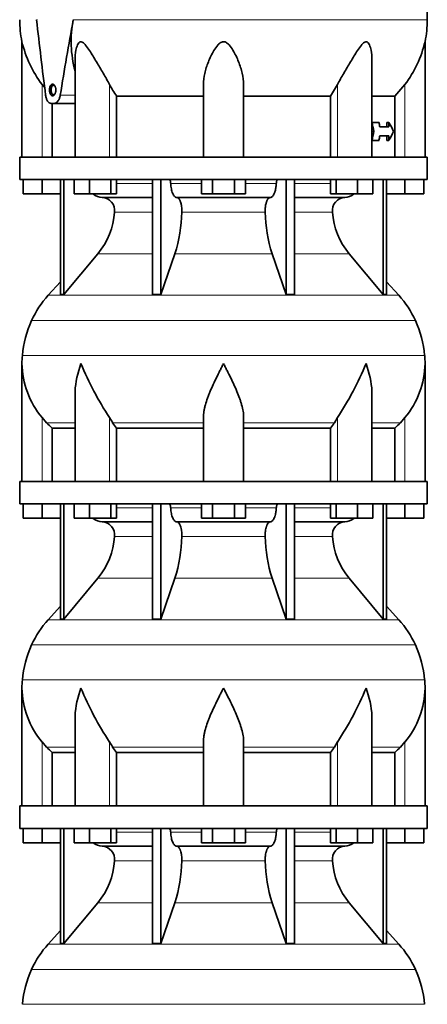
# Model space of a CAD drawing. Header units: millimetres. Extents: x 148 to 904, y -3227 to 2234.
# Tile 24 of 25: x 626 to 808, y 1257 to 1697. Entities that reach past the tile are written whole.
import ezdxf

# ---------------------------------------------------------------- set-up
doc = ezdxf.new("R2010")
doc.units = ezdxf.units.MM
doc.layers.add('VSI134_DIFFUSORE', color=7, linetype='Continuous')
doc.layers.add('VSI134_TESTATA', color=7, linetype='Continuous')

# ---------------------------------------------------------------- blocks, each defined once
blk = doc.blocks.new('SE3')
at = {"layer": 'VSI134_DIFFUSORE', "color": 7, "linetype": 'Continuous', "lineweight": 35}
for p, q in [((808.29, 1635.18), (626.29, 1635.18)), ((626.29, 1635.18), (626.29, 1625.18)), ((808.29, 1625.18), (808.29, 1635.18)), ((626.29, 1625.18), (808.29, 1625.18)), ((627.79, 1618.78), (627.79, 1625.18)), ((627.79, 1618.78), (627.79, 1625.18)), ((636.29, 1618.78), (636.29, 1625.18)), ((644.46, 1625.18), (644.46, 1573.73)), ((645.99, 1625.18), (645.99, 1573.73)), ((650.53, 1618.78), (650.53, 1625.18)), ((657.47, 1618.78), (657.47, 1625.18)), ((666.95, 1618.78), (666.95, 1625.18)), ((669.49, 1618.78), (669.49, 1625.18)), ((685.59, 1625.18), (685.59, 1573.73)), ((689.28, 1625.18), (689.28, 1573.73)), ((707.47, 1618.78), (707.47, 1625.18)), ((712.38, 1618.78), (712.38, 1625.18)), ((722.19, 1618.78), (722.19, 1625.18)), ((727.1, 1618.78), (727.1, 1625.18)), ((745.29, 1625.18), (745.29, 1573.73)), ((748.98, 1625.18), (748.98, 1573.73)), ((765.08, 1618.78), (765.08, 1625.18)), ((767.62, 1618.78), (767.62, 1625.18)), ((777.1, 1618.78), (777.1, 1625.18)), ((784.04, 1618.78), (784.04, 1625.18)), ((788.58, 1625.18), (788.58, 1573.73)), ((790.11, 1625.18), (790.11, 1573.73)), ((798.29, 1618.78), (798.29, 1625.18)), ((806.79, 1618.78), (806.79, 1625.18)), ((636.29, 1618.78), (627.79, 1618.78)), ((644.46, 1618.78), (636.29, 1618.78)), ((657.47, 1618.78), (650.53, 1618.78)), ((666.95, 1618.78), (657.47, 1618.78)), ((663.11, 1617.18), (685.59, 1617.18)), ((669.49, 1618.78), (666.95, 1618.78)), ((696.38, 1617.18), (738.2, 1617.18)), ((712.38, 1618.78), (707.47, 1618.78)), ((722.19, 1618.78), (712.38, 1618.78)), ((727.1, 1618.78), (722.19, 1618.78)), ((748.98, 1617.18), (771.46, 1617.18)), ((767.62, 1618.78), (765.08, 1618.78)), ((777.1, 1618.78), (767.62, 1618.78)), ((784.04, 1618.78), (777.1, 1618.78)), ((798.29, 1618.78), (790.11, 1618.78)), ((806.79, 1618.78), (798.29, 1618.78)), ((645.99, 1573.73), (661.14, 1591.94)), ((689.28, 1573.73), (695.56, 1591.94)), ((739.01, 1591.94), (745.29, 1573.73)), ((773.43, 1591.94), (788.58, 1573.73)), ((644.46, 1579.5), (638.99, 1573.43)), ((795.58, 1573.43), (790.11, 1579.5)), ((644.46, 1573.73), (645.99, 1573.73)), ((685.59, 1573.73), (689.28, 1573.73)), ((745.29, 1573.73), (748.98, 1573.73)), ((788.58, 1573.73), (790.11, 1573.73)), ((627.29, 1542.92), (627.29, 1490.18)), ((807.29, 1490.18), (807.29, 1542.92)), ((651.01, 1529.54), (651.01, 1490.18)), ((783.56, 1490.18), (783.56, 1529.54)), ((638.3, 1516.48), (636.29, 1518.78)), ((667.8, 1516.48), (666.37, 1518.78)), ((708.29, 1490.18), (708.29, 1518.78)), ((726.29, 1490.18), (726.29, 1518.78)), ((768.2, 1518.78), (766.78, 1516.48)), ((798.29, 1518.78), (796.28, 1516.48)), ((640.81, 1514.04), (651.01, 1514.04)), ((640.81, 1490.18), (640.81, 1514.04)), ((669.58, 1514.04), (708.29, 1514.04)), ((669.58, 1490.18), (669.58, 1514.04)), ((726.29, 1514.04), (765, 1514.04)), ((765, 1514.04), (765, 1490.18)), ((783.56, 1514.04), (793.76, 1514.04)), ((793.76, 1514.04), (793.76, 1490.18)), ((808.29, 1490.18), (626.29, 1490.18)), ((626.29, 1490.18), (626.29, 1480.18)), ((808.29, 1480.18), (808.29, 1490.18)), ((626.29, 1480.18), (808.29, 1480.18)), ((627.79, 1473.78), (627.79, 1480.18)), ((627.79, 1473.78), (627.79, 1480.18)), ((636.29, 1473.78), (636.29, 1480.18)), ((644.46, 1480.18), (644.46, 1428.73)), ((645.99, 1480.18), (645.99, 1428.73)), ((650.53, 1473.78), (650.53, 1480.18)), ((657.47, 1473.78), (657.47, 1480.18)), ((666.95, 1473.78), (666.95, 1480.18)), ((669.49, 1473.78), (669.49, 1480.18)), ((685.59, 1480.18), (685.59, 1428.73)), ((689.28, 1480.18), (689.28, 1428.73)), ((707.47, 1473.78), (707.47, 1480.18)), ((712.38, 1473.78), (712.38, 1480.18)), ((722.19, 1473.78), (722.19, 1480.18)), ((727.1, 1473.78), (727.1, 1480.18)), ((745.29, 1480.18), (745.29, 1428.73)), ((748.98, 1480.18), (748.98, 1428.73)), ((765.08, 1473.78), (765.08, 1480.18)), ((767.62, 1473.78), (767.62, 1480.18)), ((777.1, 1473.78), (777.1, 1480.18)), ((784.04, 1473.78), (784.04, 1480.18)), ((788.58, 1480.18), (788.58, 1428.73)), ((790.11, 1480.18), (790.11, 1428.73)), ((798.29, 1473.78), (798.29, 1480.18)), ((806.79, 1473.78), (806.79, 1480.18)), ((636.29, 1473.78), (627.79, 1473.78)), ((644.46, 1473.78), (636.29, 1473.78)), ((657.47, 1473.78), (650.53, 1473.78)), ((666.95, 1473.78), (657.47, 1473.78)), ((663.11, 1472.18), (685.59, 1472.18)), ((669.49, 1473.78), (666.95, 1473.78)), ((696.38, 1472.18), (738.2, 1472.18)), ((712.38, 1473.78), (707.47, 1473.78)), ((722.19, 1473.78), (712.38, 1473.78)), ((727.1, 1473.78), (722.19, 1473.78)), ((748.98, 1472.18), (771.46, 1472.18)), ((767.62, 1473.78), (765.08, 1473.78)), ((777.1, 1473.78), (767.62, 1473.78)), ((784.04, 1473.78), (777.1, 1473.78)), ((798.29, 1473.78), (790.11, 1473.78)), ((806.79, 1473.78), (798.29, 1473.78)), ((645.99, 1428.73), (661.14, 1446.94)), ((689.28, 1428.73), (695.56, 1446.94)), ((739.01, 1446.94), (745.29, 1428.73)), ((773.43, 1446.94), (788.58, 1428.73)), ((644.46, 1434.5), (638.99, 1428.43)), ((795.58, 1428.43), (790.11, 1434.5)), ((644.46, 1428.73), (645.99, 1428.73)), ((685.59, 1428.73), (689.28, 1428.73)), ((745.29, 1428.73), (748.98, 1428.73)), ((788.58, 1428.73), (790.11, 1428.73)), ((627.29, 1397.92), (627.29, 1345.18)), ((807.29, 1345.18), (807.29, 1397.92)), ((651.01, 1384.54), (651.01, 1345.18)), ((783.56, 1345.18), (783.56, 1384.54)), ((638.3, 1371.48), (636.29, 1373.78)), ((667.8, 1371.48), (666.37, 1373.78)), ((708.29, 1345.18), (708.29, 1373.78)), ((726.29, 1345.18), (726.29, 1373.78)), ((768.2, 1373.78), (766.78, 1371.48)), ((798.29, 1373.78), (796.28, 1371.48)), ((640.81, 1369.04), (651.01, 1369.04)), ((640.81, 1345.18), (640.81, 1369.04)), ((669.58, 1369.04), (708.29, 1369.04)), ((669.58, 1345.18), (669.58, 1369.04)), ((726.29, 1369.04), (765, 1369.04)), ((765, 1369.04), (765, 1345.18)), ((783.56, 1369.04), (793.76, 1369.04)), ((793.76, 1369.04), (793.76, 1345.18)), ((808.29, 1345.18), (626.29, 1345.18)), ((626.29, 1345.18), (626.29, 1335.18)), ((808.29, 1335.18), (808.29, 1345.18)), ((626.29, 1335.18), (808.29, 1335.18)), ((627.79, 1328.78), (627.79, 1335.18)), ((627.79, 1328.78), (627.79, 1335.18)), ((636.29, 1328.78), (636.29, 1335.18)), ((644.46, 1335.18), (644.46, 1283.73)), ((645.99, 1335.18), (645.99, 1283.73)), ((650.53, 1328.78), (650.53, 1335.18)), ((657.47, 1328.78), (657.47, 1335.18)), ((666.95, 1328.78), (666.95, 1335.18)), ((669.49, 1328.78), (669.49, 1335.18)), ((685.59, 1335.18), (685.59, 1283.73)), ((689.28, 1335.18), (689.28, 1283.73)), ((707.47, 1328.78), (707.47, 1335.18)), ((712.38, 1328.78), (712.38, 1335.18)), ((722.19, 1328.78), (722.19, 1335.18)), ((727.1, 1328.78), (727.1, 1335.18)), ((745.29, 1335.18), (745.29, 1283.73)), ((748.98, 1335.18), (748.98, 1283.73)), ((765.08, 1328.78), (765.08, 1335.18)), ((767.62, 1328.78), (767.62, 1335.18)), ((777.1, 1328.78), (777.1, 1335.18)), ((784.04, 1328.78), (784.04, 1335.18)), ((788.58, 1335.18), (788.58, 1283.73)), ((790.11, 1335.18), (790.11, 1283.73)), ((798.29, 1328.78), (798.29, 1335.18)), ((806.79, 1328.78), (806.79, 1335.18)), ((636.29, 1328.78), (627.79, 1328.78)), ((644.46, 1328.78), (636.29, 1328.78)), ((657.47, 1328.78), (650.53, 1328.78)), ((666.95, 1328.78), (657.47, 1328.78)), ((663.11, 1327.18), (685.59, 1327.18)), ((669.49, 1328.78), (666.95, 1328.78)), ((696.38, 1327.18), (738.2, 1327.18)), ((712.38, 1328.78), (707.47, 1328.78)), ((722.19, 1328.78), (712.38, 1328.78)), ((727.1, 1328.78), (722.19, 1328.78)), ((748.98, 1327.18), (771.46, 1327.18)), ((767.62, 1328.78), (765.08, 1328.78)), ((777.1, 1328.78), (767.62, 1328.78)), ((784.04, 1328.78), (777.1, 1328.78)), ((798.29, 1328.78), (790.11, 1328.78)), ((806.79, 1328.78), (798.29, 1328.78)), ((645.99, 1283.73), (661.14, 1301.94)), ((689.28, 1283.73), (695.56, 1301.94)), ((739.01, 1301.94), (745.29, 1283.73)), ((773.43, 1301.94), (788.58, 1283.73)), ((644.46, 1289.5), (638.99, 1283.43)), ((795.58, 1283.43), (790.11, 1289.5)), ((644.46, 1283.73), (645.99, 1283.73)), ((685.59, 1283.73), (689.28, 1283.73)), ((745.29, 1283.73), (748.98, 1283.73)), ((788.58, 1283.73), (790.11, 1283.73))]:
    blk.add_line(p, q, dxfattribs=at)
at = {"layer": 'VSI134_DIFFUSORE', "color": 4, "linetype": 'Continuous', "lineweight": 9}
for p, q in [((669.49, 1623.41), (685.59, 1623.41)), ((693.71, 1623.41), (707.47, 1623.41)), ((727.1, 1623.41), (740.86, 1623.41)), ((748.98, 1623.41), (765.08, 1623.41)), ((685.59, 1610.64), (668.66, 1610.64)), ((735.9, 1610.64), (698.68, 1610.64)), ((765.91, 1610.64), (748.98, 1610.64)), ((661.14, 1591.94), (685.59, 1591.94)), ((695.56, 1591.94), (739.01, 1591.94)), ((748.98, 1591.94), (773.43, 1591.94)), ((638.99, 1573.43), (795.58, 1573.43)), ((802.95, 1562.17), (631.62, 1562.17)), ((627.46, 1546.54), (807.11, 1546.54)), ((636.29, 1490.18), (636.29, 1518.78)), ((666.37, 1490.18), (666.37, 1518.78)), ((768.2, 1490.18), (768.2, 1518.78)), ((798.29, 1490.18), (798.29, 1518.78)), ((651.01, 1516.48), (638.3, 1516.48)), ((708.29, 1516.48), (667.8, 1516.48)), ((726.29, 1516.48), (766.78, 1516.48)), ((783.56, 1516.48), (796.28, 1516.48)), ((669.49, 1478.41), (685.59, 1478.41)), ((693.71, 1478.41), (707.47, 1478.41)), ((727.1, 1478.41), (740.86, 1478.41)), ((748.98, 1478.41), (765.08, 1478.41)), ((685.59, 1465.64), (668.66, 1465.64)), ((735.9, 1465.64), (698.68, 1465.64)), ((765.91, 1465.64), (748.98, 1465.64)), ((661.14, 1446.94), (685.59, 1446.94)), ((695.56, 1446.94), (739.01, 1446.94)), ((748.98, 1446.94), (773.43, 1446.94)), ((638.99, 1428.43), (795.58, 1428.43)), ((802.95, 1417.17), (631.62, 1417.17)), ((627.46, 1401.54), (807.11, 1401.54)), ((636.29, 1345.18), (636.29, 1373.78)), ((666.37, 1345.18), (666.37, 1373.78)), ((768.2, 1345.18), (768.2, 1373.78)), ((798.29, 1345.18), (798.29, 1373.78)), ((651.01, 1371.48), (638.3, 1371.48)), ((708.29, 1371.48), (667.8, 1371.48)), ((726.29, 1371.48), (766.78, 1371.48)), ((783.56, 1371.48), (796.28, 1371.48)), ((669.49, 1333.41), (685.59, 1333.41)), ((693.71, 1333.41), (707.47, 1333.41)), ((727.1, 1333.41), (740.86, 1333.41)), ((748.98, 1333.41), (765.08, 1333.41)), ((685.59, 1320.64), (668.66, 1320.64)), ((735.9, 1320.64), (698.68, 1320.64)), ((765.91, 1320.64), (748.98, 1320.64)), ((661.14, 1301.94), (685.59, 1301.94)), ((695.56, 1301.94), (739.01, 1301.94)), ((748.98, 1301.94), (773.43, 1301.94)), ((638.99, 1283.43), (795.58, 1283.43)), ((802.95, 1272.17), (631.62, 1272.17)), ((627.46, 1256.54), (807.11, 1256.54))]:
    blk.add_line(p, q, dxfattribs=at)
at = {"layer": 'VSI134_DIFFUSORE', "color": 7, "linetype": 'Continuous', "lineweight": 35}
for centre, radius, start, end in [((663.34, 1623.86), 6.68, 230.2819, 268.0094), ((662.83, 1611.32), 5.87, 353.3223, 87.2173), ((771.72, 1611.34), 5.85, 92.5772, 186.8833), ((771.22, 1623.87), 6.69, 272.0607, 309.722), ((635.35, 1613.16), 33.4, 320.5472, 355.6594), ((633.72, 1611.84), 64.97, 342.1602, 358.9354), ((802.36, 1612.09), 66.48, 181.2569, 197.6475), ((799.32, 1613.21), 33.51, 184.3996, 219.3938), ((671.69, 1543.98), 44, 138, 155.5912), ((762.89, 1543.98), 44, 24.4088, 42), ((676.24, 1541.92), 49, 155.5912, 174.5826), ((758.33, 1541.92), 49, 5.4174, 24.4088), ((665.79, 1542.91), 38.5, 174.5826, 180.0016), ((768.79, 1542.91), 38.5, 359.9671, 5.4174), ((665.94, 1543.58), 38.66, 180.9958, 219.9106), ((779.47, 1593.85), 135.74, 202.0412, 213.5763), ((655.1, 1593.85), 135.74, 326.4237, 337.9588), ((768.63, 1543.58), 38.66, 320.0894, 359.0042), ((700.91, 1538.7), 39.88, 213.8582, 218.2062), ((733.66, 1538.7), 39.88, 321.7938, 326.1418), ((663.34, 1478.86), 6.68, 230.2819, 268.0094), ((662.83, 1466.32), 5.87, 353.3223, 87.2173), ((771.72, 1466.34), 5.85, 92.5772, 186.8833), ((771.22, 1478.87), 6.69, 272.0607, 309.722), ((635.35, 1468.16), 33.4, 320.5472, 355.6594), ((633.72, 1466.84), 64.97, 342.1602, 358.9354), ((802.36, 1467.09), 66.48, 181.2569, 197.6475), ((799.32, 1468.21), 33.51, 184.3996, 219.3938), ((671.69, 1398.98), 44, 138, 155.5912), ((762.89, 1398.98), 44, 24.4088, 42), ((676.24, 1396.92), 49, 155.5912, 174.5826), ((758.33, 1396.92), 49, 5.4174, 24.4088), ((665.79, 1397.91), 38.5, 174.5826, 180.0016), ((768.79, 1397.91), 38.5, 359.9671, 5.4174), ((665.94, 1398.58), 38.66, 180.9958, 219.9106), ((779.47, 1448.85), 135.74, 202.0412, 213.5763), ((655.1, 1448.85), 135.74, 326.4237, 337.9588), ((768.63, 1398.58), 38.66, 320.0894, 359.0042), ((700.91, 1393.7), 39.88, 213.8582, 218.2062), ((733.66, 1393.7), 39.88, 321.7938, 326.1418), ((663.34, 1333.86), 6.68, 230.2819, 268.0094), ((662.83, 1321.32), 5.87, 353.3223, 87.2173), ((771.72, 1321.34), 5.85, 92.5772, 186.8833), ((771.22, 1333.87), 6.69, 272.0607, 309.722), ((635.35, 1323.16), 33.4, 320.5472, 355.6594), ((633.72, 1321.84), 64.97, 342.1602, 358.9354), ((802.36, 1322.09), 66.48, 181.2569, 197.6475), ((799.32, 1323.21), 33.51, 184.3996, 219.3938), ((671.69, 1253.98), 44, 138, 155.5912), ((762.89, 1253.98), 44, 24.4088, 42), ((676.24, 1251.92), 49, 155.5912, 174.5826), ((758.33, 1251.92), 49, 5.4174, 24.4088)]:
    blk.add_arc(centre, radius, start, end, dxfattribs=at)
for points, knots in [([(692.95, 1625.18), (693, 1625.18), (693.05, 1625.17), (693.14, 1625.13), (693.18, 1625.1), (693.31, 1624.97), (693.39, 1624.84), (693.53, 1624.51), (693.59, 1624.32), (693.68, 1623.89), (693.7, 1623.65), (693.71, 1623.41)], [0, 0, 0, 0, 0.125, 0.125, 0.25, 0.25, 0.5, 0.5, 0.75, 0.75, 1, 1, 1, 1]), ([(740.86, 1623.41), (740.87, 1623.65), (740.9, 1623.88), (740.96, 1624.21), (740.99, 1624.31), (741.04, 1624.5), (741.07, 1624.59), (741.14, 1624.76), (741.18, 1624.83), (741.26, 1624.95), (741.3, 1625.01), (741.39, 1625.1), (741.44, 1625.13), (741.53, 1625.17), (741.57, 1625.18), (741.62, 1625.18)], [0, 0, 0, 0, 0.25, 0.25, 0.375, 0.375, 0.5, 0.5, 0.625, 0.625, 0.75, 0.75, 0.875, 0.875, 1, 1, 1, 1]), ([(696.38, 1617.18), (696.22, 1617.18), (696.05, 1617.22), (695.81, 1617.34), (695.73, 1617.39), (695.58, 1617.5), (695.5, 1617.57), (695.27, 1617.79), (695.12, 1617.98), (694.84, 1618.43), (694.71, 1618.68), (694.47, 1619.24), (694.36, 1619.56), (694.16, 1620.23), (694.07, 1620.59), (693.92, 1621.34), (693.86, 1621.74), (693.77, 1622.56), (693.73, 1622.98), (693.71, 1623.41)], [0, 0, 0, 0, 0.125, 0.125, 0.1875, 0.1875, 0.25, 0.25, 0.375, 0.375, 0.5, 0.5, 0.625, 0.625, 0.75, 0.75, 0.875, 0.875, 1, 1, 1, 1]), ([(740.86, 1623.41), (740.84, 1622.98), (740.81, 1622.56), (740.74, 1621.95), (740.71, 1621.75), (740.65, 1621.36), (740.61, 1621.16), (740.5, 1620.59), (740.41, 1620.24), (740.27, 1619.73), (740.21, 1619.57), (740.1, 1619.26), (740.04, 1619.11), (739.86, 1618.68), (739.73, 1618.43), (739.45, 1617.99), (739.3, 1617.8), (739, 1617.49), (738.84, 1617.38), (738.52, 1617.22), (738.36, 1617.18), (738.2, 1617.18)], [0, 0, 0, 0, 0.125, 0.125, 0.1875, 0.1875, 0.25, 0.25, 0.375, 0.375, 0.4375, 0.4375, 0.5, 0.5, 0.625, 0.625, 0.75, 0.75, 0.875, 0.875, 1, 1, 1, 1]), ([(696.38, 1617.18), (696.46, 1617.18), (696.54, 1617.17), (696.7, 1617.13), (696.78, 1617.1), (697.01, 1616.97), (697.16, 1616.84), (697.45, 1616.51), (697.59, 1616.3), (697.78, 1615.94), (697.85, 1615.81), (697.97, 1615.53), (698.02, 1615.38), (698.19, 1614.93), (698.28, 1614.59), (698.4, 1614.06), (698.44, 1613.87), (698.51, 1613.49), (698.54, 1613.3), (698.61, 1612.71), (698.65, 1612.3), (698.69, 1611.47), (698.69, 1611.05), (698.68, 1610.64)], [0, 0, 0, 0, 0.0625, 0.0625, 0.125, 0.125, 0.25, 0.25, 0.375, 0.375, 0.4375, 0.4375, 0.5, 0.5, 0.625, 0.625, 0.6875, 0.6875, 0.75, 0.75, 0.875, 0.875, 1, 1, 1, 1]), ([(735.9, 1610.64), (735.88, 1611.05), (735.89, 1611.47), (735.92, 1612.09), (735.93, 1612.29), (735.96, 1612.7), (735.99, 1612.9), (736.06, 1613.49), (736.13, 1613.87), (736.25, 1614.41), (736.3, 1614.58), (736.39, 1614.92), (736.49, 1615.24), (736.61, 1615.53), (736.72, 1615.81), (736.79, 1615.94), (736.98, 1616.3), (737.12, 1616.51), (737.41, 1616.84), (737.57, 1616.97), (737.88, 1617.14), (738.04, 1617.18), (738.2, 1617.18)], [0, 0, 0, 0, 0.125, 0.125, 0.1875, 0.1875, 0.25, 0.25, 0.375, 0.375, 0.4375, 0.4375, 0.5, 0.5625, 0.5625, 0.625, 0.625, 0.75, 0.75, 0.875, 0.875, 1, 1, 1, 1]), ([(651.01, 1529.53), (651.01, 1529.86), (651.02, 1530.18), (651.17, 1534.55), (652.15, 1538.76), (653.65, 1542.91)], [0.4601729, 0.4601729, 0.4601729, 0.4601729, 0.5, 0.5, 1, 1, 1, 1]), ([(708.29, 1518.78), (708.29, 1519.7), (708.38, 1520.63), (708.62, 1522.08), (708.71, 1522.57), (708.93, 1523.54), (709.06, 1524.03), (709.47, 1525.51), (709.79, 1526.5), (710.34, 1528), (710.53, 1528.51), (710.92, 1529.53), (711.13, 1530.04), (712.21, 1532.6), (713.16, 1534.64), (714.67, 1537.73), (715.18, 1538.75), (715.96, 1540.31), (716.23, 1540.83), (716.62, 1541.61), (716.82, 1542), (717.02, 1542.39), (717.15, 1542.65), (717.22, 1542.78), (717.29, 1542.91)], [0, 0, 0, 0, 0.125, 0.125, 0.1875, 0.1875, 0.25, 0.25, 0.375, 0.375, 0.4375, 0.4375, 0.5, 0.5, 0.75, 0.75, 0.875, 0.875, 0.9375, 0.9375, 0.96875, 0.984375, 0.984375, 1, 1, 1, 1]), ([(726.29, 1518.78), (726.29, 1519.7), (726.2, 1520.63), (725.88, 1522.53), (725.66, 1523.5), (725.25, 1524.98), (725.1, 1525.48), (724.78, 1526.48), (724.61, 1526.98), (724.07, 1528.49), (723.67, 1529.49), (722.82, 1531.52), (722.37, 1532.54), (721.43, 1534.59), (720.93, 1535.63), (719.92, 1537.71), (719.4, 1538.74), (718.61, 1540.3), (718.35, 1540.82), (717.95, 1541.6), (717.82, 1541.87), (717.55, 1542.39), (717.42, 1542.65), (717.29, 1542.91)], [0, 0, 0, 0, 0.125, 0.125, 0.25, 0.25, 0.3125, 0.3125, 0.375, 0.375, 0.5, 0.5, 0.625, 0.625, 0.75, 0.75, 0.875, 0.875, 0.9375, 0.9375, 0.96875, 0.96875, 1, 1, 1, 1]), ([(783.56, 1529.53), (783.56, 1529.86), (783.56, 1530.18), (783.41, 1534.55), (782.42, 1538.76), (780.93, 1542.91)], [0.4601729, 0.4601729, 0.4601729, 0.4601729, 0.5, 0.5, 1, 1, 1, 1]), ([(692.95, 1480.18), (693, 1480.18), (693.05, 1480.17), (693.14, 1480.13), (693.18, 1480.1), (693.31, 1479.97), (693.39, 1479.84), (693.53, 1479.51), (693.59, 1479.32), (693.68, 1478.89), (693.7, 1478.65), (693.71, 1478.41)], [0, 0, 0, 0, 0.125, 0.125, 0.25, 0.25, 0.5, 0.5, 0.75, 0.75, 1, 1, 1, 1]), ([(740.86, 1478.41), (740.87, 1478.65), (740.9, 1478.88), (740.96, 1479.21), (740.99, 1479.31), (741.04, 1479.5), (741.07, 1479.59), (741.14, 1479.76), (741.18, 1479.83), (741.26, 1479.95), (741.3, 1480.01), (741.39, 1480.1), (741.44, 1480.13), (741.53, 1480.17), (741.57, 1480.18), (741.62, 1480.18)], [0, 0, 0, 0, 0.25, 0.25, 0.375, 0.375, 0.5, 0.5, 0.625, 0.625, 0.75, 0.75, 0.875, 0.875, 1, 1, 1, 1]), ([(696.38, 1472.18), (696.22, 1472.18), (696.05, 1472.22), (695.81, 1472.34), (695.73, 1472.39), (695.58, 1472.5), (695.5, 1472.57), (695.27, 1472.79), (695.12, 1472.98), (694.84, 1473.43), (694.71, 1473.68), (694.47, 1474.24), (694.36, 1474.56), (694.16, 1475.23), (694.07, 1475.59), (693.92, 1476.34), (693.86, 1476.74), (693.77, 1477.56), (693.73, 1477.98), (693.71, 1478.41)], [0, 0, 0, 0, 0.125, 0.125, 0.1875, 0.1875, 0.25, 0.25, 0.375, 0.375, 0.5, 0.5, 0.625, 0.625, 0.75, 0.75, 0.875, 0.875, 1, 1, 1, 1]), ([(740.86, 1478.41), (740.84, 1477.98), (740.81, 1477.56), (740.74, 1476.95), (740.71, 1476.75), (740.65, 1476.36), (740.61, 1476.16), (740.5, 1475.59), (740.41, 1475.24), (740.27, 1474.73), (740.21, 1474.57), (740.1, 1474.26), (740.04, 1474.11), (739.86, 1473.68), (739.73, 1473.43), (739.45, 1472.99), (739.3, 1472.8), (739, 1472.49), (738.84, 1472.38), (738.52, 1472.22), (738.36, 1472.18), (738.2, 1472.18)], [0, 0, 0, 0, 0.125, 0.125, 0.1875, 0.1875, 0.25, 0.25, 0.375, 0.375, 0.4375, 0.4375, 0.5, 0.5, 0.625, 0.625, 0.75, 0.75, 0.875, 0.875, 1, 1, 1, 1]), ([(696.38, 1472.18), (696.46, 1472.18), (696.54, 1472.17), (696.7, 1472.13), (696.78, 1472.1), (697.01, 1471.97), (697.16, 1471.84), (697.45, 1471.51), (697.59, 1471.3), (697.78, 1470.94), (697.85, 1470.81), (697.97, 1470.53), (698.02, 1470.38), (698.19, 1469.93), (698.28, 1469.59), (698.4, 1469.06), (698.44, 1468.87), (698.51, 1468.49), (698.54, 1468.3), (698.61, 1467.71), (698.65, 1467.3), (698.69, 1466.47), (698.69, 1466.05), (698.68, 1465.64)], [0, 0, 0, 0, 0.0625, 0.0625, 0.125, 0.125, 0.25, 0.25, 0.375, 0.375, 0.4375, 0.4375, 0.5, 0.5, 0.625, 0.625, 0.6875, 0.6875, 0.75, 0.75, 0.875, 0.875, 1, 1, 1, 1]), ([(735.9, 1465.64), (735.88, 1466.05), (735.89, 1466.47), (735.92, 1467.09), (735.93, 1467.29), (735.96, 1467.7), (735.99, 1467.9), (736.06, 1468.49), (736.13, 1468.87), (736.25, 1469.41), (736.3, 1469.58), (736.39, 1469.92), (736.49, 1470.24), (736.61, 1470.53), (736.72, 1470.81), (736.79, 1470.94), (736.98, 1471.3), (737.12, 1471.51), (737.41, 1471.84), (737.57, 1471.97), (737.88, 1472.14), (738.04, 1472.18), (738.2, 1472.18)], [0, 0, 0, 0, 0.125, 0.125, 0.1875, 0.1875, 0.25, 0.25, 0.375, 0.375, 0.4375, 0.4375, 0.5, 0.5625, 0.5625, 0.625, 0.625, 0.75, 0.75, 0.875, 0.875, 1, 1, 1, 1]), ([(651.01, 1384.53), (651.01, 1384.86), (651.02, 1385.18), (651.17, 1389.55), (652.15, 1393.76), (653.65, 1397.91)], [0.4601729, 0.4601729, 0.4601729, 0.4601729, 0.5, 0.5, 1, 1, 1, 1]), ([(708.29, 1373.78), (708.29, 1374.7), (708.38, 1375.63), (708.62, 1377.08), (708.71, 1377.57), (708.93, 1378.54), (709.06, 1379.03), (709.47, 1380.51), (709.79, 1381.5), (710.34, 1383), (710.53, 1383.51), (710.92, 1384.53), (711.13, 1385.04), (712.21, 1387.6), (713.16, 1389.64), (714.67, 1392.73), (715.18, 1393.75), (715.96, 1395.31), (716.23, 1395.83), (716.62, 1396.61), (716.82, 1397), (717.02, 1397.39), (717.15, 1397.65), (717.22, 1397.78), (717.29, 1397.91)], [0, 0, 0, 0, 0.125, 0.125, 0.1875, 0.1875, 0.25, 0.25, 0.375, 0.375, 0.4375, 0.4375, 0.5, 0.5, 0.75, 0.75, 0.875, 0.875, 0.9375, 0.9375, 0.96875, 0.984375, 0.984375, 1, 1, 1, 1]), ([(726.29, 1373.78), (726.29, 1374.7), (726.2, 1375.63), (725.88, 1377.53), (725.66, 1378.5), (725.25, 1379.98), (725.1, 1380.48), (724.78, 1381.48), (724.61, 1381.98), (724.07, 1383.49), (723.67, 1384.49), (722.82, 1386.52), (722.37, 1387.54), (721.43, 1389.59), (720.93, 1390.63), (719.92, 1392.71), (719.4, 1393.74), (718.61, 1395.3), (718.35, 1395.82), (717.95, 1396.6), (717.82, 1396.87), (717.55, 1397.39), (717.42, 1397.65), (717.29, 1397.91)], [0, 0, 0, 0, 0.125, 0.125, 0.25, 0.25, 0.3125, 0.3125, 0.375, 0.375, 0.5, 0.5, 0.625, 0.625, 0.75, 0.75, 0.875, 0.875, 0.9375, 0.9375, 0.96875, 0.96875, 1, 1, 1, 1]), ([(783.56, 1384.53), (783.56, 1384.86), (783.56, 1385.18), (783.41, 1389.55), (782.42, 1393.76), (780.93, 1397.91)], [0.4601729, 0.4601729, 0.4601729, 0.4601729, 0.5, 0.5, 1, 1, 1, 1]), ([(692.95, 1335.18), (693, 1335.18), (693.05, 1335.17), (693.14, 1335.13), (693.18, 1335.1), (693.31, 1334.97), (693.39, 1334.84), (693.53, 1334.51), (693.59, 1334.32), (693.68, 1333.89), (693.7, 1333.65), (693.71, 1333.41)], [0, 0, 0, 0, 0.125, 0.125, 0.25, 0.25, 0.5, 0.5, 0.75, 0.75, 1, 1, 1, 1]), ([(696.38, 1327.18), (696.22, 1327.18), (696.05, 1327.22), (695.81, 1327.34), (695.73, 1327.39), (695.58, 1327.5), (695.5, 1327.57), (695.27, 1327.79), (695.12, 1327.98), (694.84, 1328.43), (694.71, 1328.68), (694.47, 1329.24), (694.36, 1329.56), (694.16, 1330.23), (694.07, 1330.59), (693.92, 1331.34), (693.86, 1331.74), (693.77, 1332.56), (693.73, 1332.98), (693.71, 1333.41)], [0, 0, 0, 0, 0.125, 0.125, 0.1875, 0.1875, 0.25, 0.25, 0.375, 0.375, 0.5, 0.5, 0.625, 0.625, 0.75, 0.75, 0.875, 0.875, 1, 1, 1, 1]), ([(740.86, 1333.41), (740.84, 1332.98), (740.81, 1332.56), (740.74, 1331.95), (740.71, 1331.75), (740.65, 1331.36), (740.61, 1331.16), (740.5, 1330.59), (740.41, 1330.24), (740.27, 1329.73), (740.21, 1329.57), (740.1, 1329.26), (740.04, 1329.11), (739.86, 1328.68), (739.73, 1328.43), (739.45, 1327.99), (739.3, 1327.8), (739, 1327.49), (738.84, 1327.38), (738.52, 1327.22), (738.36, 1327.18), (738.2, 1327.18)], [0, 0, 0, 0, 0.125, 0.125, 0.1875, 0.1875, 0.25, 0.25, 0.375, 0.375, 0.4375, 0.4375, 0.5, 0.5, 0.625, 0.625, 0.75, 0.75, 0.875, 0.875, 1, 1, 1, 1]), ([(740.86, 1333.41), (740.87, 1333.65), (740.9, 1333.88), (740.96, 1334.21), (740.99, 1334.31), (741.04, 1334.5), (741.07, 1334.59), (741.14, 1334.76), (741.18, 1334.83), (741.26, 1334.95), (741.3, 1335.01), (741.39, 1335.1), (741.44, 1335.13), (741.53, 1335.17), (741.57, 1335.18), (741.62, 1335.18)], [0, 0, 0, 0, 0.25, 0.25, 0.375, 0.375, 0.5, 0.5, 0.625, 0.625, 0.75, 0.75, 0.875, 0.875, 1, 1, 1, 1]), ([(696.38, 1327.18), (696.46, 1327.18), (696.54, 1327.17), (696.7, 1327.13), (696.78, 1327.1), (697.01, 1326.97), (697.16, 1326.84), (697.45, 1326.51), (697.59, 1326.3), (697.78, 1325.94), (697.85, 1325.81), (697.97, 1325.53), (698.02, 1325.38), (698.19, 1324.93), (698.28, 1324.59), (698.4, 1324.06), (698.44, 1323.87), (698.51, 1323.49), (698.54, 1323.3), (698.61, 1322.71), (698.65, 1322.3), (698.69, 1321.47), (698.69, 1321.05), (698.68, 1320.64)], [0, 0, 0, 0, 0.0625, 0.0625, 0.125, 0.125, 0.25, 0.25, 0.375, 0.375, 0.4375, 0.4375, 0.5, 0.5, 0.625, 0.625, 0.6875, 0.6875, 0.75, 0.75, 0.875, 0.875, 1, 1, 1, 1]), ([(735.9, 1320.64), (735.88, 1321.05), (735.89, 1321.47), (735.92, 1322.09), (735.93, 1322.29), (735.96, 1322.7), (735.99, 1322.9), (736.06, 1323.49), (736.13, 1323.87), (736.25, 1324.41), (736.3, 1324.58), (736.39, 1324.92), (736.49, 1325.24), (736.61, 1325.53), (736.72, 1325.81), (736.79, 1325.94), (736.98, 1326.3), (737.12, 1326.51), (737.41, 1326.84), (737.57, 1326.97), (737.88, 1327.14), (738.04, 1327.18), (738.2, 1327.18)], [0, 0, 0, 0, 0.125, 0.125, 0.1875, 0.1875, 0.25, 0.25, 0.375, 0.375, 0.4375, 0.4375, 0.5, 0.5625, 0.5625, 0.625, 0.625, 0.75, 0.75, 0.875, 0.875, 1, 1, 1, 1])]:
    blk.add_open_spline(points, degree=3, knots=knots, dxfattribs=at)
for points in [[(640.81, 1514.04), (639.94, 1514.82), (639.1, 1515.64), (638.3, 1516.48)], [(796.28, 1516.48), (795.47, 1515.64), (794.63, 1514.82), (793.76, 1514.04)], [(640.81, 1369.04), (639.94, 1369.82), (639.1, 1370.64), (638.3, 1371.48)], [(796.28, 1371.48), (795.47, 1370.64), (794.63, 1369.82), (793.76, 1369.04)]]:
    blk.add_open_spline(points, degree=3, dxfattribs=at)
at = {"layer": 'VSI134_TESTATA', "color": 7, "linetype": 'Continuous', "lineweight": 35}
for p, q in [((808.28, 1696.6), (808.21, 1703.32)), ((627.29, 1686.77), (627.29, 1635.18)), ((807.29, 1635.18), (807.29, 1686.77)), ((651.01, 1678.69), (651.01, 1635.18)), ((783.56, 1635.18), (783.56, 1678.7)), ((708.29, 1635.18), (708.29, 1667.65)), ((726.29, 1635.18), (726.29, 1667.65)), ((768.2, 1667.65), (765, 1662.37)), ((798.29, 1667.65), (793.76, 1662.37)), ((641.61, 1659.18), (640.34, 1659.18)), ((640.81, 1635.18), (640.81, 1659.18)), ((641.61, 1659.18), (651.01, 1659.18)), ((669.58, 1662.37), (708.29, 1662.37)), ((669.58, 1635.18), (669.58, 1662.37)), ((726.29, 1662.37), (765, 1662.37)), ((765, 1662.37), (765, 1635.18)), ((783.56, 1662.37), (793.76, 1662.37)), ((793.76, 1662.37), (793.76, 1635.18)), ((783.56, 1650.68), (783.63, 1650.68)), ((786.73, 1650.68), (783.63, 1650.68)), ((790.19, 1648.68), (790.19, 1650.68)), ((790.19, 1650.68), (791.11, 1650.68)), ((791.11, 1650.68), (791.11, 1648.68)), ((783.56, 1646.68), (784.4, 1646.68)), ((791.11, 1648.68), (787.06, 1648.68)), ((783.56, 1642.68), (783.63, 1642.68)), ((786.73, 1642.68), (783.63, 1642.68)), ((791.11, 1644.68), (787.06, 1644.68)), ((790.19, 1642.68), (790.19, 1644.68)), ((790.19, 1642.68), (791.11, 1642.68)), ((791.11, 1644.68), (791.11, 1642.68))]:
    blk.add_line(p, q, dxfattribs=at)
at = {"layer": 'VSI134_TESTATA', "color": 4, "linetype": 'Continuous', "lineweight": 9}
for p, q in [((633.83, 1696.6), (634.19, 1696.61)), ((651.38, 1696.6), (650.2, 1696.6)), ((651.38, 1696.6), (808.29, 1696.6)), ((636.29, 1635.18), (636.29, 1667.65)), ((639.58, 1665.18), (640.27, 1665.18)), ((666.37, 1635.18), (666.37, 1667.65)), ((768.2, 1635.18), (768.2, 1667.65)), ((798.29, 1635.18), (798.29, 1667.65)), ((644.4, 1662.89), (651.01, 1662.89))]:
    blk.add_line(p, q, dxfattribs=at)
at = {"layer": 'VSI134_TESTATA', "color": 7, "linetype": 'Continuous', "lineweight": 35}
for centre, radius, start, end in [((675.15, 1696.6), 48.86, 179.997, 191.614), ((700.6, 1686.87), 51.33, 169.0652, 194.946), ((759.43, 1696.6), 48.86, 348.3836, 359.9992), ((677.54, 1698.75), 51.67, 193.411, 217.0092), ((757.03, 1698.75), 51.67, 322.9908, 346.589), ((709.18, 1689.98), 48.27, 207.5442, 214.882)]:
    blk.add_arc(centre, radius, start, end, dxfattribs=at)
for centre, major_axis, ratio, start_param, end_param in [((717.29, 1640.52), (-52.11, 339.42), 0.219797, 1.371178, 1.471162), ((717.29, 1640.52), (52.11, 339.42), 0.219797, 1.438638, 1.538622), ((191.81, 1617), (445.66, -468.57), 0.868163, 0.929446, 0.936037), ((178, 1633.6), (455.99, -479.52), 0.868157, 0.904938, 0.908156), ((717.29, 1653.35), (77.41, -20.53), 0.467437, 0.355072, 0.451875), ((191.81, 1676.37), (445.65, 468.57), 0.868163, -0.936043, -0.929452), ((717.29, 1640.02), (77.41, 20.53), 0.467437, -0.451875, -0.355072), ((177.92, 1659.78), (456.13, 479.47), 0.86817, -0.907936, -0.904719)]:
    blk.add_ellipse(centre, major_axis=major_axis, ratio=ratio, start_param=start_param, end_param=end_param, dxfattribs=at)
for points, knots in [([(651.01, 1678.69), (651.01, 1680.12), (651.13, 1681.54), (651.57, 1683.77), (651.8, 1684.6), (652.3, 1685.69), (652.5, 1686.04), (653, 1686.59), (653.33, 1686.78), (654.05, 1686.75), (654.43, 1686.54), (655.11, 1685.97), (655.43, 1685.62), (656.34, 1684.5), (656.89, 1683.68), (658.51, 1681.19), (659.55, 1679.45), (661.61, 1676.02), (662.62, 1674.32), (664.57, 1670.95), (665.53, 1669.26), (666.37, 1667.65)], [0.2713594, 0.2713594, 0.2713594, 0.2713594, 0.375, 0.375, 0.4375, 0.4375, 0.46875, 0.46875, 0.5, 0.5, 0.53125, 0.53125, 0.5625, 0.5625, 0.625, 0.625, 0.75, 0.75, 0.875, 0.875, 1, 1, 1, 1]), ([(726.29, 1667.65), (726.29, 1669.29), (726.05, 1670.95), (725.26, 1674.35), (724.7, 1676.09), (723.32, 1679.54), (722.52, 1681.26), (721, 1683.77), (720.45, 1684.6), (719.45, 1685.7), (719.08, 1686.05), (718.23, 1686.6), (717.73, 1686.79), (716.71, 1686.75), (716.23, 1686.54), (715.39, 1685.96), (715.04, 1685.61), (714.05, 1684.5), (713.51, 1683.67), (712.02, 1681.19), (711.22, 1679.47), (709.85, 1676.01), (709.3, 1674.31), (708.52, 1670.95), (708.29, 1669.27), (708.29, 1667.65)], [0, 0, 0, 0, 0.125, 0.125, 0.25, 0.25, 0.375, 0.375, 0.4375, 0.4375, 0.46875, 0.46875, 0.5, 0.5, 0.53125, 0.53125, 0.5625, 0.5625, 0.625, 0.625, 0.75, 0.75, 0.875, 0.875, 1, 1, 1, 1]), ([(783.56, 1678.7), (783.56, 1680.13), (783.45, 1681.54), (783, 1683.77), (782.78, 1684.6), (782.27, 1685.7), (782.08, 1686.05), (781.56, 1686.6), (781.24, 1686.79), (780.51, 1686.75), (780.14, 1686.54), (779.45, 1685.96), (779.14, 1685.61), (778.24, 1684.5), (777.68, 1683.67), (776.06, 1681.19), (775.03, 1679.47), (772.96, 1676.01), (771.95, 1674.31), (770, 1670.95), (769.04, 1669.27), (768.2, 1667.65)], [0.2714859, 0.2714859, 0.2714859, 0.2714859, 0.375, 0.375, 0.4375, 0.4375, 0.46875, 0.46875, 0.5, 0.5, 0.53125, 0.53125, 0.5625, 0.5625, 0.625, 0.625, 0.75, 0.75, 0.875, 0.875, 1, 1, 1, 1]), ([(639.58, 1665.18), (639.58, 1665.23), (639.58, 1665.31), (639.58, 1665.44), (639.59, 1665.56), (639.6, 1665.73), (639.63, 1665.94), (639.69, 1666.26), (639.8, 1666.64), (639.97, 1667.04), (640.18, 1667.36), (640.43, 1667.6), (640.69, 1667.75), (640.98, 1667.8), (641.26, 1667.75), (641.53, 1667.59), (641.78, 1667.35), (641.97, 1667.07), (642.1, 1666.81), (642.19, 1666.6), (642.26, 1666.38), (642.33, 1666.12), (642.38, 1665.84), (642.42, 1665.51), (642.42, 1665.29), (642.42, 1665.18)], [0, 0, 0, 0, 0.015529, 0.031061, 0.046634, 0.062286, 0.093574, 0.124778, 0.187255, 0.249886, 0.312707, 0.375618, 0.438647, 0.501816, 0.564875, 0.627704, 0.690659, 0.753928, 0.785507, 0.817229, 0.848504, 0.879754, 0.91981, 0.95967, 1, 1, 1, 1]), ([(642.42, 1665.18), (642.42, 1665.14), (642.42, 1665.06), (642.42, 1664.93), (642.41, 1664.8), (642.39, 1664.64), (642.36, 1664.43), (642.3, 1664.11), (642.18, 1663.73), (642, 1663.33), (641.77, 1663.01), (641.52, 1662.76), (641.24, 1662.61), (640.96, 1662.57), (640.68, 1662.62), (640.41, 1662.77), (640.17, 1663.02), (639.99, 1663.3), (639.87, 1663.56), (639.79, 1663.77), (639.73, 1663.99), (639.66, 1664.24), (639.61, 1664.53), (639.58, 1664.86), (639.58, 1665.07), (639.58, 1665.18)], [0, 0, 0, 0, 0.015529, 0.031061, 0.046634, 0.062286, 0.093574, 0.124778, 0.187254, 0.249885, 0.312705, 0.375618, 0.438648, 0.501817, 0.564876, 0.627705, 0.690661, 0.753931, 0.78551, 0.817232, 0.848506, 0.879756, 0.919811, 0.959671, 1, 1, 1, 1]), ([(640.27, 1665.18), (640.27, 1665.43), (640.32, 1665.92), (640.51, 1666.56), (640.81, 1667.04), (641.19, 1667.3), (641.6, 1667.29), (641.93, 1667.07), (642.11, 1666.84), (642.17, 1666.74)], [0, 0, 0, 0, 0.1111111, 0.2222222, 0.3333333, 0.4444444, 0.5555556, 0.6666667, 0.7314484, 0.7314484, 0.7314484, 0.7314484]), ([(642.17, 1663.63), (642.11, 1663.53), (641.93, 1663.29), (641.58, 1663.07), (641.17, 1663.08), (640.8, 1663.34), (640.5, 1663.83), (640.31, 1664.49), (640.27, 1664.95), (640.27, 1665.18)], [0.2647447, 0.2647447, 0.2647447, 0.2647447, 0.3333333, 0.4444444, 0.5555556, 0.6666667, 0.7777778, 0.8888889, 1, 1, 1, 1]), ([(640.34, 1659.18), (640.05, 1659.18), (639.76, 1659.27), (639.22, 1659.63), (638.98, 1659.88), (638.65, 1660.38), (638.55, 1660.57), (638.36, 1660.97), (638.28, 1661.18), (638.12, 1661.63), (638.06, 1661.87), (637.95, 1662.37), (637.9, 1662.63), (637.87, 1662.89)], [0, 0, 0, 0, 0.25, 0.25, 0.5, 0.5, 0.625, 0.625, 0.75, 0.75, 0.875, 0.875, 1, 1, 1, 1]), ([(644.4, 1662.89), (644.35, 1662.63), (644.3, 1662.37), (644.16, 1661.87), (644.09, 1661.63), (643.91, 1661.18), (643.8, 1660.96), (643.59, 1660.57), (643.47, 1660.39), (643.22, 1660.05), (643.08, 1659.9), (642.8, 1659.65), (642.66, 1659.54), (642.37, 1659.36), (642.22, 1659.3), (641.91, 1659.21), (641.76, 1659.18), (641.61, 1659.18)], [0, 0, 0, 0, 0.125, 0.125, 0.25, 0.25, 0.375, 0.375, 0.5, 0.5, 0.625, 0.625, 0.75, 0.75, 0.875, 0.875, 1, 1, 1, 1])]:
    blk.add_open_spline(points, degree=3, knots=knots, dxfattribs=at)
blk.add_open_spline([(637.38, 1666.23), (637.01, 1666.69), (636.64, 1667.17), (636.29, 1667.65)], degree=3, dxfattribs=at)

msp = doc.modelspace()

# ---------------------------------------------------------------- block references
msp.add_blockref('SE3', (0, 0))

doc.saveas('drawing.dxf')
